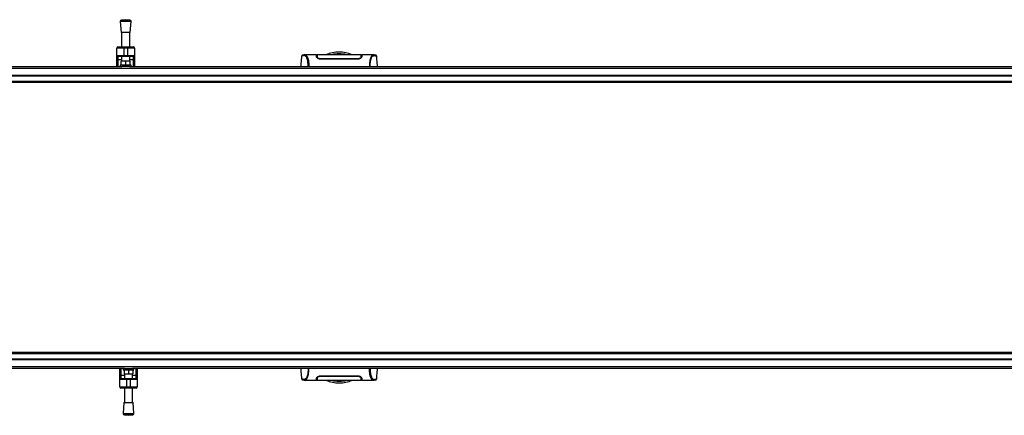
# Model space of a CAD drawing. Header units: millimetres. Extents: x 0 to 420, y 0 to 297.
# Tile 9 of 106: x 164 to 198, y 98 to 112. Entities that reach past the tile are written whole.
import ezdxf

# ---------------------------------------------------------------- set-up
doc = ezdxf.new("R2010")
doc.units = ezdxf.units.MM

msp = doc.modelspace()

# ---------------------------------------------------------------- linework, layer by layer
at = {"color": 7, "linetype": 'Continuous', "lineweight": 25}
for p, q in [((167.76999, 111.92286), (167.79902, 111.54231)), ((168.14163, 111.92286), (167.76999, 111.92286)), ((167.95581, 111.98363), (167.81277, 111.97272)), ((168.09884, 111.97272), (167.81277, 111.97272)), ((168.09884, 111.97272), (167.95581, 111.98363)), ((168.11259, 111.54231), (168.14163, 111.92286)), ((168.11259, 111.54231), (167.79902, 111.54231)), ((167.81644, 111.54231), (167.81644, 111.04459)), ((168.09517, 111.04459), (168.09517, 111.54231)), ((167.88612, 111.00975), (167.65385, 111.00975)), ((167.65385, 110.75425), (167.65385, 111.00975)), ((167.68869, 111.04459), (167.88612, 111.04459)), ((167.88612, 111.00975), (167.88612, 111.04459)), ((167.88612, 111.04459), (168.02549, 111.04459)), ((167.88612, 111.00975), (167.88612, 110.75425)), ((168.02549, 111.00975), (167.88612, 111.00975)), ((168.02549, 111.00975), (168.02549, 111.04459)), ((168.02549, 111.04459), (168.22292, 111.04459)), ((168.02549, 110.75425), (168.02549, 111.00975)), ((168.25776, 111.00975), (168.02549, 111.00975)), ((168.25776, 111.00975), (168.25776, 110.75425)), ((167.65385, 110.75425), (167.88612, 110.75425)), ((167.65385, 110.62053), (167.65385, 110.75425)), ((167.65385, 110.37588), (167.65385, 110.62053)), ((167.88612, 110.7194), (167.68869, 110.7194)), ((167.68869, 110.7194), (167.68869, 110.60055)), ((167.81644, 110.60055), (167.68869, 110.60055)), ((167.68869, 110.60055), (167.68869, 110.37588)), ((167.80483, 110.42233), (167.80483, 110.5617)), ((167.95581, 110.5617), (167.80483, 110.5617)), ((167.81644, 110.7194), (167.81644, 110.5617)), ((167.88612, 110.75425), (168.02549, 110.75425)), ((167.88612, 110.7194), (167.88612, 110.75425)), ((168.02549, 110.7194), (167.88612, 110.7194)), ((167.95581, 110.42233), (167.95581, 110.5617)), ((168.10678, 110.5617), (167.95581, 110.5617)), ((168.02549, 110.75425), (168.25776, 110.75425)), ((168.02549, 110.7194), (168.02549, 110.75425)), ((168.22292, 110.7194), (168.02549, 110.7194)), ((168.09517, 110.5617), (168.09517, 110.7194)), ((168.22292, 110.60055), (168.09517, 110.60055)), ((168.10678, 110.42233), (168.10678, 110.5617)), ((168.22292, 110.60055), (168.22292, 110.7194)), ((168.22292, 110.37588), (168.22292, 110.60055)), ((168.25776, 110.75425), (168.25776, 110.62053)), ((168.25776, 110.62053), (168.25776, 110.37588)), ((174.01071, 110.73096), (174.01063, 110.73086)), ((174.52032, 110.7715), (174.1207, 110.7715)), ((174.53697, 110.75989), (174.52053, 110.75989)), ((174.53769, 110.71823), (174.53784, 110.70922)), ((174.53791, 110.70551), (174.53817, 110.69065)), ((174.54043, 110.73898), (174.54044, 110.69625)), ((174.54093, 110.72244), (174.54128, 110.69557)), ((174.54131, 110.71051), (174.54135, 110.70805)), ((174.54143, 110.70336), (174.54135, 110.70805)), ((174.54143, 110.70336), (174.54191, 110.67534)), ((174.54147, 110.70101), (174.5415, 110.69938)), ((174.6611, 110.63807), (174.6611, 110.62605)), ((175.93862, 110.62596), (174.6611, 110.62596)), ((175.93862, 110.63806), (175.93861, 110.62606)), ((176.05809, 110.68868), (176.05791, 110.67534)), ((176.05829, 110.70335), (176.05809, 110.68868)), ((176.05929, 110.74026), (176.05927, 110.69625)), ((176.07919, 110.75989), (176.06276, 110.75989)), ((176.47925, 110.7715), (176.07939, 110.7715)), ((176.48227, 110.77128), (176.47925, 110.77128)), ((176.58901, 110.73096), (176.58909, 110.73086)), ((57.72217, 110.31227), (220.31478, 110.31227)), ((153.57462, 110.37588), (167.8198, 110.37588)), ((167.76999, 110.42233), (167.76999, 110.37588)), ((168.14163, 110.42233), (167.76999, 110.42233)), ((168.09181, 110.37588), (167.8198, 110.37588)), ((168.09181, 110.37588), (211.37139, 110.37588)), ((168.14163, 110.37588), (168.14163, 110.42233)), ((219.71087, 109.82514), (57.11826, 109.82514)), ((57.72217, 110.07392), (220.31478, 110.07392)), ((57.72217, 110.05069), (220.31478, 110.05069)), ((57.72217, 109.86487), (220.31478, 109.86487)), ((57.72217, 109.84164), (220.31478, 109.84164)), ((178.78399, 109.84164), (178.78399, 109.82514)), ((178.78399, 109.82514), (178.78399, 109.84164)), ((219.71087, 100.53414), (57.11826, 100.53414)), ((220.31478, 100.51764), (57.72217, 100.51764)), ((220.31478, 100.49441), (57.72217, 100.49441)), ((220.31478, 100.30859), (57.72217, 100.30859)), ((220.31478, 100.28536), (57.72217, 100.28536)), ((178.78399, 100.53414), (178.78399, 100.51764)), ((178.78399, 100.51764), (178.78399, 100.53414)), ((220.31478, 100.04702), (57.72217, 100.04702)), ((167.91687, 99.98341), (153.67168, 99.98341)), ((167.75092, 99.73875), (167.75092, 99.98341)), ((167.78576, 99.98341), (167.78576, 99.75874)), ((167.86705, 99.98341), (167.86705, 99.93695)), ((167.91687, 99.98341), (168.18888, 99.98341)), ((211.46846, 99.98341), (168.18888, 99.98341)), ((168.23869, 99.93695), (168.23869, 99.98341)), ((168.31999, 99.75874), (168.31999, 99.98341)), ((168.35483, 99.98341), (168.35483, 99.73875)), ((167.75092, 99.60504), (167.75092, 99.73875)), ((167.98319, 99.60504), (167.75092, 99.60504)), ((167.75092, 99.34954), (167.75092, 99.60504)), ((167.78576, 99.75874), (167.78576, 99.63988)), ((167.78576, 99.75874), (167.91351, 99.75874)), ((167.78576, 99.63988), (167.98319, 99.63988)), ((167.86705, 99.93695), (168.23869, 99.93695)), ((167.9019, 99.93695), (167.9019, 99.79759)), ((167.9019, 99.79759), (168.05287, 99.79759)), ((167.91351, 99.79759), (167.91351, 99.63988)), ((167.98319, 99.63988), (168.12256, 99.63988)), ((167.98319, 99.63988), (167.98319, 99.60504)), ((168.12256, 99.60504), (167.98319, 99.60504)), ((167.98319, 99.60504), (167.98319, 99.34954)), ((168.05287, 99.93695), (168.05287, 99.79759)), ((168.05287, 99.79759), (168.20385, 99.79759)), ((168.12256, 99.63988), (168.12256, 99.60504)), ((168.12256, 99.63988), (168.31999, 99.63988)), ((168.12256, 99.34954), (168.12256, 99.60504)), ((168.35483, 99.60504), (168.12256, 99.60504)), ((168.19224, 99.63988), (168.19224, 99.79759)), ((168.19224, 99.75874), (168.31999, 99.75874)), ((168.20385, 99.93695), (168.20385, 99.79759)), ((168.31999, 99.63988), (168.31999, 99.75874)), ((168.35483, 99.73875), (168.35483, 99.60504)), ((168.35483, 99.60504), (168.35483, 99.34954)), ((174.01071, 99.62832), (174.01063, 99.62843)), ((174.54043, 99.61902), (174.54045, 99.66303)), ((174.54143, 99.65594), (174.54163, 99.6706)), ((174.54163, 99.6706), (174.54181, 99.68394)), ((174.6611, 99.73333), (175.93862, 99.73333)), ((174.6611, 99.72122), (174.6611, 99.73322)), ((175.93862, 99.72121), (175.93861, 99.73324)), ((176.05829, 99.65593), (176.05781, 99.68394)), ((176.05825, 99.65827), (176.05822, 99.65991)), ((176.05829, 99.65593), (176.05837, 99.65124)), ((176.05841, 99.64878), (176.05837, 99.65124)), ((176.05879, 99.63684), (176.05844, 99.66371)), ((176.05929, 99.62031), (176.05927, 99.66303)), ((176.06181, 99.65378), (176.06155, 99.66863)), ((176.06203, 99.64105), (176.06187, 99.65007)), ((176.58901, 99.62832), (176.58909, 99.62843)), ((167.75092, 99.34954), (167.98319, 99.34954)), ((167.98319, 99.31469), (167.78576, 99.31469)), ((167.91351, 99.31469), (167.91351, 98.81698)), ((167.98319, 99.34954), (168.12256, 99.34954)), ((167.98319, 99.34954), (167.98319, 99.31469)), ((168.12256, 99.31469), (167.98319, 99.31469)), ((168.12256, 99.34954), (168.35483, 99.34954)), ((168.12256, 99.34954), (168.12256, 99.31469)), ((168.31999, 99.31469), (168.12256, 99.31469)), ((168.19224, 98.81698), (168.19224, 99.31469)), ((174.11745, 99.58801), (174.12047, 99.58801)), ((174.12047, 99.58778), (174.52032, 99.58778)), ((174.52052, 99.59939), (174.53696, 99.59939)), ((176.06275, 99.59939), (176.07919, 99.59939)), ((176.0794, 99.58778), (176.47902, 99.58778)), ((167.89609, 98.81698), (167.86705, 98.43642)), ((167.89609, 98.81698), (168.20966, 98.81698)), ((168.23869, 98.43642), (168.20966, 98.81698)), ((167.86705, 98.43642), (168.23869, 98.43642)), ((167.90984, 98.38657), (168.05287, 98.37565)), ((167.90984, 98.38657), (168.19591, 98.38657)), ((168.05287, 98.37565), (168.19591, 98.38657))]:
    msp.add_line(p, q, dxfattribs=at)
at = {"color": 7, "linetype": 'Continuous', "lineweight": 25, "flags": 128}
for points in [[(167.68869, 110.60055), (167.68189, 110.60093), (167.67536, 110.60207), (167.66933, 110.60392), (167.66405, 110.6064), (167.65972, 110.60943), (167.6565, 110.61288), (167.65452, 110.61663), (167.65385, 110.62053)], [(168.25776, 110.62053), (168.25709, 110.61663), (168.25511, 110.61288), (168.25189, 110.60943), (168.24756, 110.6064), (168.24228, 110.60392), (168.23626, 110.60207), (168.22972, 110.60093), (168.22292, 110.60055)], [(174.12406, 110.77145), (174.13537, 110.77064), (174.14647, 110.76821), (174.15851, 110.76229), (174.16162, 110.75997), (174.16586, 110.75621), (174.16966, 110.75227), (174.17067, 110.75113), (174.17095, 110.7508), (174.17104, 110.7507), (174.17107, 110.75066), (174.17108, 110.75065), (174.17109, 110.75065), (174.17109, 110.75064), (174.17109, 110.75064), (174.17109, 110.75064), (174.17109, 110.75064), (174.17109, 110.75064), (174.17109, 110.75064), (174.18347, 110.73435), (174.19534, 110.71502), (174.20824, 110.68883), (174.22032, 110.65763), (174.23082, 110.62265), (174.24011, 110.58133), (174.24776, 110.53276), (174.25302, 110.47884), (174.25569, 110.42038), (174.25572, 110.37588)], [(176.47566, 99.58783), (176.46435, 99.58864), (176.45325, 99.59107), (176.44121, 99.59699), (176.4381, 99.59932), (176.43386, 99.60307), (176.43006, 99.60701), (176.42905, 99.60816), (176.42877, 99.60848), (176.42868, 99.60858), (176.42865, 99.60862), (176.42864, 99.60863), (176.42863, 99.60864), (176.42863, 99.60864), (176.42863, 99.60864), (176.42863, 99.60864), (176.42863, 99.60864), (176.42863, 99.60864), (176.42863, 99.60864), (176.41625, 99.62493), (176.40437, 99.64427), (176.39147, 99.67046), (176.3794, 99.70165), (176.3689, 99.73664), (176.35961, 99.77795), (176.35196, 99.82652), (176.3467, 99.88045), (176.34403, 99.9389), (176.344, 99.98341)], [(167.75092, 99.73875), (167.75159, 99.74265), (167.75357, 99.7464), (167.75679, 99.74985), (167.76112, 99.75288), (167.7664, 99.75537), (167.77242, 99.75722), (167.77896, 99.75835), (167.78576, 99.75874)], [(168.31999, 99.75874), (168.32679, 99.75835), (168.33332, 99.75722), (168.33935, 99.75537), (168.34463, 99.75288), (168.34896, 99.74985), (168.35218, 99.7464), (168.35416, 99.74265), (168.35483, 99.73875)]]:
    msp.add_lwpolyline(points, dxfattribs=at)
at = {"color": 7, "linetype": 'Continuous', "lineweight": 25}
for centre, radius, start, end in [((167.81631, 111.9264), 0.04646, 94.362914, 184.362914), ((168.09531, 111.9264), 0.04646, 355.637086, 85.637086), ((167.68869, 111.00975), 0.03484, 90, 180), ((168.22292, 111.00975), 0.03484, 0, 90), ((175.29986, 109.70901), 1.16138, 67.268445, 112.912448), ((175.29986, 109.70901), 1.10151, 76.586674, 103.444717), ((167.68869, 110.75425), 0.03484, 180, 270), ((168.22292, 110.75425), 0.03484, 270, 0), ((167.78576, 99.60504), 0.03484, 90, 180), ((168.31999, 99.60504), 0.03484, 0, 90), ((167.78576, 99.34954), 0.03484, 180, 270), ((168.31999, 99.34954), 0.03484, 270, 0), ((175.29986, 100.65028), 1.16138, 247.268445, 292.912448), ((175.29986, 100.65028), 1.10151, 256.586674, 283.444717), ((167.91337, 98.43289), 0.04646, 175.637086, 265.637086), ((168.19237, 98.43289), 0.04646, 274.362914, 4.362914)]:
    msp.add_arc(centre, radius, start, end, dxfattribs=at)
for points, knots in [([(174.0079, 110.7311), (174.00091, 110.65102), (173.99056, 110.53261), (173.98019, 110.41421), (173.97684, 110.37588)], [0, 0, 0, 0, 0.67626063, 1, 1, 1, 1]), ([(174.12413, 110.77146), (174.11396, 110.77111), (174.09258, 110.77037), (174.06644, 110.76626), (174.04687, 110.76305), (174.03417, 110.76086), (174.02756, 110.75882), (174.01513, 110.7531), (174.01011, 110.73768), (174.00788, 110.73085)], [0, 0, 0, 0, 0.14962216, 0.31480836, 0.49545182, 0.64108218, 0.78518854, 0.90475494, 1, 1, 1, 1]), ([(174.23349, 110.37588), (174.23357, 110.38824), (174.2338, 110.42035), (174.2311, 110.46898), (174.22575, 110.52042), (174.21792, 110.5662), (174.20819, 110.60616), (174.19342, 110.65167), (174.17258, 110.69488), (174.14702, 110.73099), (174.12104, 110.74707), (174.08204, 110.74735), (174.04042, 110.74123), (174.01129, 110.7358), (174.01088, 110.73233), (174.01071, 110.73096)], [0, 0, 0, 0, 0.02211923, 0.05748668, 0.09273163, 0.1282609, 0.16371429, 0.19948967, 0.27072504, 0.34264807, 0.41337919, 0.48551151, 0.67983447, 0.87307589, 1, 1, 1, 1]), ([(174.1207, 110.77129), (174.12168, 110.77142), (174.1227, 110.77155), (174.12401, 110.77146), (174.12406, 110.77145)], [0, 0, 0, 0, 0.96013712, 1, 1, 1, 1]), ([(174.52271, 110.70325), (174.52214, 110.71947), (174.52099, 110.7524), (174.52034, 110.77104), (174.52031, 110.77182), (174.52032, 110.77149), (174.52032, 110.77148)], [0, 0, 0, 0, 0.33253016, 0.67483713, 0.99270757, 1, 1, 1, 1]), ([(174.52068, 110.76128), (174.5214, 110.76111), (174.52233, 110.76089), (174.53292, 110.76071), (174.53531, 110.76067)], [0, 0, 0, 0, 0.773369, 1, 1, 1, 1]), ([(174.6611, 110.62596), (174.64759, 110.62685), (174.62062, 110.62862), (174.5839, 110.64146), (174.55231, 110.65951), (174.52833, 110.68172), (174.52458, 110.69606), (174.52271, 110.70325)], [0, 0, 0, 0, 0.17602394, 0.35136334, 0.54466667, 0.77179405, 1, 1, 1, 1]), ([(174.53817, 110.69065), (174.53958, 110.68367), (174.54205, 110.67151), (174.55785, 110.65906), (174.56457, 110.65377)], [0, 0, 0, 0, 0.57480988, 1, 1, 1, 1]), ([(176.05947, 110.77112), (175.99914, 110.77288), (175.87573, 110.77648), (175.68826, 110.77693), (175.49626, 110.77682), (175.28142, 110.77659), (175.04469, 110.77654), (174.79067, 110.77739), (174.6228, 110.77315), (174.54025, 110.77107)], [0, 0, 0, 0, 0.12113183, 0.24774381, 0.37318266, 0.49813276, 0.66585272, 0.83566481, 1, 1, 1, 1]), ([(174.54032, 110.76679), (174.54039, 110.76244), (174.54047, 110.7574), (174.5406, 110.7479), (174.54061, 110.7466)], [0, 0, 0, 0, 0.863291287, 1, 1, 1, 1]), ([(174.54121, 110.71618), (174.54103, 110.72656), (174.54064, 110.74894), (174.54038, 110.76343), (174.54035, 110.76552), (174.54034, 110.76585)], [0, 0, 0, 0, 0.42234684, 0.91021093, 1, 1, 1, 1]), ([(174.54042, 110.75005), (174.54042, 110.74908), (174.54043, 110.74591), (174.54043, 110.74182), (174.54043, 110.73898)], [0, 0, 0, 0, 0.30662051, 1, 1, 1, 1]), ([(174.6611, 110.63807), (174.64955, 110.63877), (174.62673, 110.64016), (174.59534, 110.65032), (174.56808, 110.66492), (174.54646, 110.68394), (174.54316, 110.6967), (174.54143, 110.70336)], [0, 0, 0, 0, 0.17334583, 0.34244333, 0.53261108, 0.75610773, 1, 1, 1, 1]), ([(175.93862, 110.63806), (175.89478, 110.63804), (175.6756, 110.63794), (175.24977, 110.63767), (174.86776, 110.63793), (174.6611, 110.63807)], [0, 0, 0, 0, 0.10293933, 0.51469663, 1, 1, 1, 1]), ([(176.05829, 110.70335), (176.05659, 110.69677), (176.05319, 110.68358), (176.02885, 110.6625), (175.99554, 110.64633), (175.9629, 110.63886), (175.94488, 110.63826), (175.93862, 110.63806)], [0, 0, 0, 0, 0.24096485, 0.48337497, 0.7285961, 0.90568571, 1, 1, 1, 1]), ([(176.07701, 110.70325), (176.0749, 110.69558), (176.07068, 110.68025), (176.04215, 110.65523), (176.00364, 110.63584), (175.96614, 110.62691), (175.94564, 110.6262), (175.93862, 110.62596)], [0, 0, 0, 0, 0.24267004, 0.4850883, 0.73180572, 0.90817203, 1, 1, 1, 1]), ([(176.03627, 110.65417), (176.04293, 110.65972), (176.05778, 110.67211), (176.06021, 110.68406), (176.06155, 110.69065)], [0, 0, 0, 0, 0.44865939, 1, 1, 1, 1]), ([(176.05809, 110.68868), (176.05817, 110.69414), (176.05832, 110.70507), (176.0585, 110.71546), (176.05859, 110.72066)], [0, 0, 0, 0, 0.49955274, 1, 1, 1, 1]), ([(176.05948, 110.77158), (176.05948, 110.77144), (176.05947, 110.77115), (176.0594, 110.76703), (176.05915, 110.75285), (176.05877, 110.7308), (176.05843, 110.71169), (176.05829, 110.70335)], [0, 0, 0, 0, 0.19851654, 0.40682671, 0.6188004, 0.83361426, 1, 1, 1, 1]), ([(176.05856, 110.69506), (176.05868, 110.70565), (176.05883, 110.71898), (176.059, 110.73504), (176.05905, 110.7392), (176.05907, 110.74114)], [0, 0, 0, 0, 0.6736969, 0.84772982, 1, 1, 1, 1]), ([(176.05929, 110.74026), (176.05929, 110.74319), (176.05929, 110.74695), (176.0593, 110.74959), (176.0593, 110.75017)], [0, 0, 0, 0, 0.77695019, 1, 1, 1, 1]), ([(176.0594, 110.76725), (176.05941, 110.76785), (176.05944, 110.7692), (176.05945, 110.77025), (176.05946, 110.77084)], [0, 0, 0, 0, 0.43951281, 1, 1, 1, 1]), ([(176.06155, 110.69065), (176.06186, 110.70857), (176.06226, 110.73126), (176.06239, 110.73909), (176.06242, 110.74074)], [0, 0, 0, 0, 0.78995763, 1, 1, 1, 1]), ([(176.06202, 110.76062), (176.06741, 110.76073), (176.07747, 110.76094), (176.07854, 110.76117), (176.07904, 110.76128)], [0, 0, 0, 0, 0.53619641, 1, 1, 1, 1]), ([(176.07939, 110.7714), (176.0794, 110.77144), (176.07941, 110.77179), (176.07937, 110.77074), (176.07922, 110.76652), (176.07871, 110.7518), (176.07795, 110.72996), (176.07729, 110.71128), (176.07701, 110.70325)], [0, 0, 0, 0, 0.02175985, 0.22405071, 0.42672984, 0.63314278, 0.8422428, 1, 1, 1, 1]), ([(176.47925, 110.77128), (176.47657, 110.77132), (176.46748, 110.77146), (176.45005, 110.7692), (176.43322, 110.75689), (176.42037, 110.74048), (176.41245, 110.72886), (176.404, 110.71472), (176.39521, 110.69765), (176.38689, 110.67835), (176.37969, 110.65889), (176.37401, 110.64123), (176.36872, 110.62241), (176.36386, 110.60243), (176.35791, 110.57373), (176.3515, 110.53337), (176.34632, 110.47938), (176.34365, 110.42628), (176.34389, 110.39078), (176.34399, 110.37588)], [0, 0, 0, 0, 0.05133835, 0.17404692, 0.29837343, 0.34433075, 0.39410063, 0.4348364, 0.48942754, 0.54799346, 0.58497075, 0.62376015, 0.65947892, 0.69416492, 0.73112998, 0.80292428, 0.87615203, 0.94800757, 1, 1, 1, 1]), ([(176.36623, 110.37588), (176.36615, 110.38824), (176.36592, 110.42035), (176.36861, 110.46898), (176.37397, 110.52042), (176.3818, 110.5662), (176.39152, 110.60616), (176.4063, 110.65167), (176.42714, 110.69488), (176.4527, 110.73099), (176.47868, 110.74707), (176.51768, 110.74735), (176.5593, 110.74123), (176.58843, 110.7358), (176.58884, 110.73233), (176.58901, 110.73096)], [0, 0, 0, 0, 0.02211923, 0.057486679, 0.092731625, 0.128260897, 0.163714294, 0.19948967, 0.270725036, 0.342648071, 0.413379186, 0.485511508, 0.679834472, 0.873075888, 1, 1, 1, 1]), ([(176.59184, 110.73085), (176.58961, 110.73768), (176.58458, 110.7531), (176.57216, 110.75882), (176.56555, 110.76086), (176.55284, 110.76305), (176.53328, 110.76626), (176.50714, 110.77037), (176.48576, 110.77111), (176.47559, 110.77146)], [0, 0, 0, 0, 0.09524506, 0.21481146, 0.35891782, 0.50454818, 0.68519164, 0.85037784, 1, 1, 1, 1]), ([(176.62288, 110.37588), (176.61953, 110.41421), (176.60916, 110.53261), (176.59881, 110.65102), (176.59181, 110.7311)], [0, 0, 0, 0, 0.32371368, 1, 1, 1, 1]), ([(173.97684, 99.98341), (173.98019, 99.94508), (173.99056, 99.82667), (174.00091, 99.70827), (174.0079, 99.62819)], [0, 0, 0, 0, 0.32371368, 1, 1, 1, 1]), ([(174.23349, 99.98341), (174.23357, 99.97105), (174.2338, 99.93893), (174.2311, 99.8903), (174.22575, 99.83886), (174.21792, 99.79308), (174.20819, 99.75312), (174.19342, 99.70761), (174.17258, 99.66441), (174.14702, 99.62829), (174.12104, 99.61222), (174.08204, 99.61194), (174.04042, 99.61805), (174.01129, 99.62348), (174.01088, 99.62695), (174.01071, 99.62832)], [0, 0, 0, 0, 0.02211923, 0.05748668, 0.09273163, 0.1282609, 0.16371429, 0.19948967, 0.27072504, 0.34264807, 0.41337919, 0.48551151, 0.67983447, 0.87307589, 1, 1, 1, 1]), ([(174.12047, 99.58801), (174.12315, 99.58797), (174.13224, 99.58783), (174.14966, 99.59008), (174.1665, 99.60239), (174.17935, 99.61881), (174.18727, 99.63043), (174.19572, 99.64456), (174.20451, 99.66163), (174.21283, 99.68094), (174.22003, 99.70039), (174.22571, 99.71805), (174.231, 99.73688), (174.23586, 99.75685), (174.2418, 99.78556), (174.24821, 99.82591), (174.2534, 99.8799), (174.25607, 99.93301), (174.25583, 99.9685), (174.25573, 99.98341)], [0, 0, 0, 0, 0.051338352, 0.17404692, 0.298373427, 0.34433075, 0.394100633, 0.434836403, 0.489427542, 0.547993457, 0.58497075, 0.62376015, 0.659478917, 0.694164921, 0.731129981, 0.802924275, 0.876152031, 0.948007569, 1, 1, 1, 1]), ([(176.36623, 99.98341), (176.36615, 99.97105), (176.36592, 99.93893), (176.36861, 99.8903), (176.37397, 99.83886), (176.3818, 99.79308), (176.39152, 99.75312), (176.4063, 99.70761), (176.42714, 99.66441), (176.4527, 99.62829), (176.47868, 99.61222), (176.51768, 99.61194), (176.5593, 99.61805), (176.58843, 99.62348), (176.58884, 99.62695), (176.58901, 99.62832)], [0, 0, 0, 0, 0.02211923, 0.05748668, 0.09273163, 0.1282609, 0.16371429, 0.19948967, 0.27072504, 0.34264807, 0.41337919, 0.48551151, 0.67983447, 0.87307589, 1, 1, 1, 1]), ([(176.59181, 99.62819), (176.59881, 99.70826), (176.60916, 99.82667), (176.61953, 99.94507), (176.62288, 99.98341)], [0, 0, 0, 0, 0.67626063, 1, 1, 1, 1]), ([(174.00788, 99.62844), (174.01011, 99.6216), (174.01513, 99.60618), (174.02756, 99.60046), (174.03417, 99.59842), (174.04687, 99.59623), (174.06644, 99.59302), (174.09258, 99.58892), (174.11396, 99.58818), (174.12413, 99.58782)], [0, 0, 0, 0, 0.09524506, 0.21481146, 0.35891782, 0.50454818, 0.68519164, 0.85037784, 1, 1, 1, 1]), ([(174.52032, 99.58788), (174.52032, 99.58785), (174.52031, 99.58749), (174.52035, 99.58855), (174.5205, 99.59277), (174.52101, 99.60749), (174.52177, 99.62932), (174.52242, 99.648), (174.52271, 99.65603)], [0, 0, 0, 0, 0.02175985, 0.22405071, 0.42672984, 0.63314278, 0.8422428, 1, 1, 1, 1]), ([(174.52271, 99.65603), (174.52482, 99.6637), (174.52904, 99.67903), (174.55757, 99.70405), (174.59608, 99.72344), (174.63357, 99.73238), (174.65408, 99.73309), (174.6611, 99.73333)], [0, 0, 0, 0, 0.24267004, 0.4850883, 0.73180572, 0.90817203, 1, 1, 1, 1]), ([(174.53817, 99.66863), (174.53786, 99.65071), (174.53746, 99.62803), (174.53732, 99.62019), (174.53729, 99.61855)], [0, 0, 0, 0, 0.78995763, 1, 1, 1, 1]), ([(174.56345, 99.70511), (174.55679, 99.69956), (174.54194, 99.68718), (174.53951, 99.67522), (174.53817, 99.66863)], [0, 0, 0, 0, 0.44865939, 1, 1, 1, 1]), ([(174.54024, 99.5877), (174.54024, 99.58784), (174.54025, 99.58813), (174.54032, 99.59225), (174.54057, 99.60643), (174.54095, 99.62848), (174.54129, 99.6476), (174.54143, 99.65594)], [0, 0, 0, 0, 0.198516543, 0.406826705, 0.6188004, 0.833614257, 1, 1, 1, 1]), ([(174.54043, 99.61902), (174.54043, 99.6161), (174.54043, 99.61233), (174.54042, 99.6097), (174.54042, 99.60911)], [0, 0, 0, 0, 0.776950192, 1, 1, 1, 1]), ([(174.54116, 99.66423), (174.54104, 99.65372), (174.5409, 99.6405), (174.54073, 99.62593), (174.5407, 99.62313), (174.5407, 99.62261)], [0, 0, 0, 0, 0.75900624, 0.95507672, 1, 1, 1, 1]), ([(174.54163, 99.6706), (174.54155, 99.66514), (174.5414, 99.65422), (174.54122, 99.64382), (174.54113, 99.63862)], [0, 0, 0, 0, 0.499552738, 1, 1, 1, 1]), ([(174.54143, 99.65594), (174.54313, 99.66251), (174.54653, 99.6757), (174.57087, 99.69679), (174.60418, 99.71295), (174.63682, 99.72042), (174.65484, 99.72102), (174.6611, 99.72123)], [0, 0, 0, 0, 0.24096485, 0.48337497, 0.7285961, 0.90568571, 1, 1, 1, 1]), ([(174.6611, 99.72123), (174.70494, 99.72125), (174.92412, 99.72135), (175.34995, 99.72161), (175.73195, 99.72135), (175.93862, 99.72122)], [0, 0, 0, 0, 0.10293933, 0.51469663, 1, 1, 1, 1]), ([(175.93862, 99.73333), (175.95213, 99.73244), (175.9791, 99.73066), (176.01582, 99.71783), (176.04741, 99.69978), (176.07139, 99.67756), (176.07513, 99.66322), (176.07701, 99.65603)], [0, 0, 0, 0, 0.17602394, 0.35136334, 0.54466667, 0.77179405, 1, 1, 1, 1]), ([(175.93862, 99.72122), (175.95017, 99.72051), (175.97299, 99.71912), (176.00438, 99.70897), (176.03163, 99.69437), (176.05326, 99.67535), (176.05656, 99.66259), (176.05829, 99.65593)], [0, 0, 0, 0, 0.17334583, 0.34244333, 0.53261108, 0.75610773, 1, 1, 1, 1]), ([(176.06155, 99.66863), (176.06013, 99.67562), (176.05767, 99.68777), (176.04187, 99.70022), (176.03515, 99.70551)], [0, 0, 0, 0, 0.57480988, 1, 1, 1, 1]), ([(176.05851, 99.64311), (176.05869, 99.63272), (176.05908, 99.61034), (176.05933, 99.59586), (176.05937, 99.59376), (176.05938, 99.59344)], [0, 0, 0, 0, 0.42234684, 0.91021093, 1, 1, 1, 1]), ([(176.05939, 99.59249), (176.05932, 99.59684), (176.05924, 99.60188), (176.05912, 99.61138), (176.0591, 99.61268)], [0, 0, 0, 0, 0.86329129, 1, 1, 1, 1]), ([(176.0593, 99.60924), (176.0593, 99.61021), (176.05929, 99.61337), (176.05929, 99.61747), (176.05929, 99.62031)], [0, 0, 0, 0, 0.30662051, 1, 1, 1, 1]), ([(176.07701, 99.65603), (176.07758, 99.63981), (176.07873, 99.60688), (176.07937, 99.58825), (176.07941, 99.58746), (176.0794, 99.5878), (176.0794, 99.5878)], [0, 0, 0, 0, 0.33253016, 0.67483713, 0.99270757, 1, 1, 1, 1]), ([(176.47559, 99.58782), (176.48576, 99.58818), (176.50714, 99.58892), (176.53328, 99.59302), (176.55284, 99.59623), (176.56555, 99.59842), (176.57216, 99.60046), (176.58458, 99.60618), (176.58961, 99.6216), (176.59184, 99.62844)], [0, 0, 0, 0, 0.14962216, 0.31480836, 0.49545182, 0.64108218, 0.78518854, 0.90475494, 1, 1, 1, 1]), ([(174.5377, 99.59867), (174.53231, 99.59856), (174.52224, 99.59835), (174.52118, 99.59811), (174.52068, 99.598)], [0, 0, 0, 0, 0.53619641, 1, 1, 1, 1]), ([(174.54032, 99.59203), (174.54031, 99.59144), (174.54028, 99.59008), (174.54026, 99.58903), (174.54025, 99.58844)], [0, 0, 0, 0, 0.43951281, 1, 1, 1, 1]), ([(174.54025, 99.58817), (174.60058, 99.58641), (174.72399, 99.58281), (174.91146, 99.58235), (175.10346, 99.58247), (175.3183, 99.58269), (175.55502, 99.58274), (175.80905, 99.58189), (175.97691, 99.58613), (176.05947, 99.58822)], [0, 0, 0, 0, 0.12113183, 0.24774381, 0.37318266, 0.49813276, 0.66585272, 0.83566481, 1, 1, 1, 1]), ([(176.07904, 99.598), (176.07832, 99.59817), (176.07739, 99.59839), (176.0668, 99.59857), (176.0644, 99.59861)], [0, 0, 0, 0, 0.773369, 1, 1, 1, 1]), ([(176.47902, 99.588), (176.47804, 99.58787), (176.47702, 99.58773), (176.47571, 99.58783), (176.47566, 99.58783)], [0, 0, 0, 0, 0.96013712, 1, 1, 1, 1])]:
    msp.add_open_spline(points, degree=3, knots=knots, dxfattribs=at)

doc.saveas('drawing.dxf')
